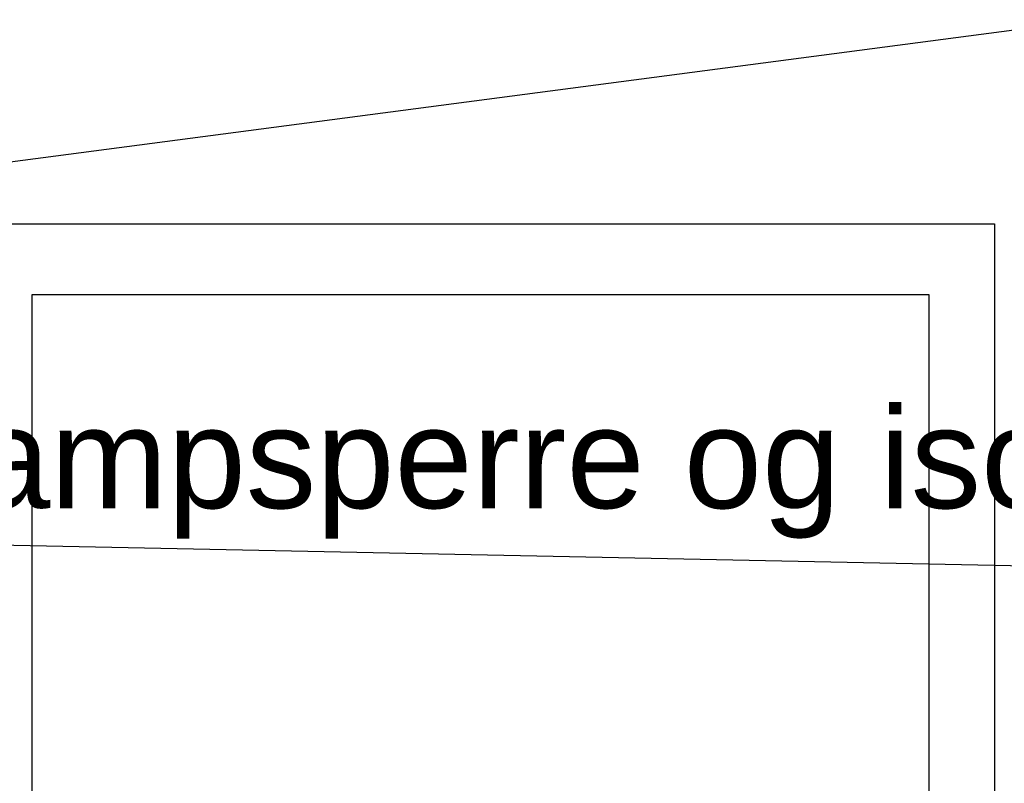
# Model space of a CAD drawing. Header units: millimetres. Extents: x -82116 to -57126, y -2070 to 21004.
# Tile 59 of 69: x -66241 to -65263, y 7695 to 8452. Entities that reach past the tile are written whole.
import ezdxf

# ---------------------------------------------------------------- set-up
doc = ezdxf.new("R2010")
doc.units = ezdxf.units.MM
doc.header["$LTSCALE"] = 0.5
doc.header["$MEASUREMENT"] = 0
doc.linetypes.add('PLINE', pattern=[0])
for name, color, linetype in [('0(Nye konstruksjoner)', 7, 'Continuous'), ('223- Bjelker', 7, 'Continuous'), ('244- Vinduer_ dører_ foldevegger(Nye konstruksjoner)', 7, 'Continuous'), ('832- Tekst bygning(Nye konstruksjoner)', 7, 'Continuous')]:
    doc.layers.add(name, color=color, linetype=linetype)
doc.styles.add('GENERATED_STYLE_3', font='arial.ttf')
doc.dimstyles.new('GENERATED_STYLE__2', dxfattribs={"dimtxt": 0.18, "dimasz": 182.4, "dimexe": 0.18, "dimexo": 0.0625, "dimgap": 0, "dimtad": 0, "dimtih": 1, "dimtoh": 1, "dimdec": 4, "dimzin": 0, "dimdsep": 46, "dimcen": 0.09, "dimadec": 0, "dimazin": 0, "dimtfac": 1, "dimtdec": 4, "dimtmove": 0, "dimatfit": 3, "dimldrblk": 'ARROWHEAD_5', "dimfxl": 1, "dimtolj": 1, "dimtzin": 0, "dimarcsym": 0})

# ---------------------------------------------------------------- blocks, each defined once
blk = doc.blocks.new('ARROWHEAD_5')
at = {"linetype": 'Continuous'}
blk.add_hatch(color=256, dxfattribs=at).paths.add_polyline_path([(-1, 0.2679), (0, 0), (-1, -0.2679)])
blk.add_line((0, 0), (-1, 0), dxfattribs=at)

msp = doc.modelspace()

# ---------------------------------------------------------------- linework, layer by layer
at = {"layer": '0(Nye konstruksjoner)', "linetype": 'PLINE'}
for p, q in [((-66293.16, 8250), (-65273.16, 8250)), ((-65273.16, 8250), (-65273.16, 6240))]:
    msp.add_line(p, q, dxfattribs=at)
at = {"layer": '223- Bjelker', "linetype": 'PLINE'}
msp.add_line((-70728.16, 7721.82), (-65178.16, 8452.49), dxfattribs=at)
at = {"layer": '244- Vinduer_ dører_ foldevegger(Nye konstruksjoner)', "linetype": 'PLINE'}
for p, q in [((-66228.16, 6254), (-66228.16, 8180)), ((-66228.16, 8180), (-65338.16, 8180)), ((-65338.16, 8180), (-65338.16, 6254))]:
    msp.add_line(p, q, dxfattribs=at)

# ---------------------------------------------------------------- texts
at = {"layer": '832- Tekst bygning(Nye konstruksjoner)', "linetype": 'Continuous', "insert": (-66575.09, 7937.73), "char_height": 100, "attachment_point": 7, "style": 'GENERATED_STYLE_3'}
msp.add_mtext('\\A1;{\\pql;\\fArial|b0|i0|c0|p0;\\W1.000000;Ny dampsperre og isolering}', dxfattribs=at)

# ---------------------------------------------------------------- leaders
at = {"layer": '832- Tekst bygning(Nye konstruksjoner)', "linetype": 'PLINE', "annotation_type": 0, "has_hookline": 1, "hookline_direction": 1, "text_width": 1686.7}
msp.add_leader([(-64366.81, 7892.31), (-66575.09, 7937.73)], dimstyle='GENERATED_STYLE__2', dxfattribs=at)

doc.saveas('drawing.dxf')
